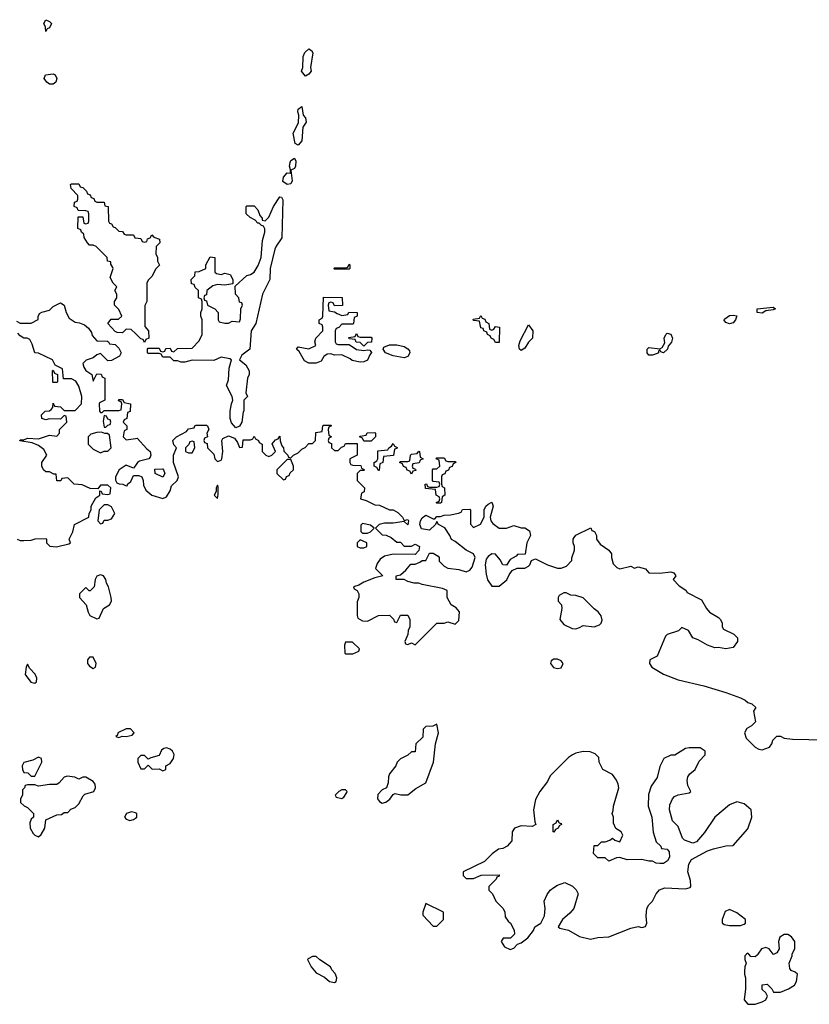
# Model space of a CAD drawing. Header units: inches. Extents: x 1980008 to 2252673, y 74414 to 260562.
# Tile 199 of 228: x 2199367 to 2203687, y 209726 to 215111. Entities that reach past the tile are written whole.
import ezdxf

# ---------------------------------------------------------------- set-up
doc = ezdxf.new("R2010")
doc.units = ezdxf.units.IN
doc.header["$MEASUREMENT"] = 0
for name, color, linetype in [('C1291', 7, 'Continuous'), ('C2200', 7, 'Continuous'), ('C2201', 7, 'Continuous')]:
    doc.layers.add(name, color=color, linetype=linetype)

msp = doc.modelspace()

# ---------------------------------------------------------------- linework, layer by layer
at = {"layer": 'C1291', "color": 5, "elevation": 60}
for points in [[(2199510, 215046), (2199508.7, 215070), (2199499, 215090), (2199510, 215111.3), (2199530, 215102), (2199542, 215090), (2199530, 215066), (2199518, 215062)], [(2199530, 214759), (2199515.3, 214770), (2199502, 214790), (2199508, 214810), (2199550, 214814.8), (2199562, 214810), (2199570.9, 214789.1), (2199564.7, 214770), (2199550, 214759)], [(2199550, 213126), (2199548.8, 213128.9), (2199546, 213190), (2199550, 213194), (2199558, 213178), (2199574, 213170), (2199574, 213130), (2199570, 213126)], [(2199830, 212946), (2199824, 212916), (2199830, 212882), (2199838, 212882), (2199850, 212894), (2199862, 212898), (2199866, 212910), (2199862, 212922), (2199850, 212926), (2199842, 212942)], [(2199814.6, 212854.6), (2199790, 212853.2), (2199756, 212844), (2199742, 212830), (2199742, 212790), (2199770, 212762), (2199810, 212742), (2199828.8, 212751.1), (2199850, 212752), (2199868, 212770), (2199858, 212838), (2199847.3, 212847.3), (2199832.7, 212847.3)], [(2199850, 212458), (2199830, 212458), (2199802, 212430), (2199794, 212370), (2199810, 212354), (2199822, 212358), (2199830, 212374), (2199850, 212374), (2199870, 212382), (2199888, 212410), (2199870, 212446)], [(2199810, 212075.3), (2199790, 212068), (2199781, 212050), (2199774, 212010), (2199752.7, 211987.3), (2199747.3, 211987.3), (2199730, 212006), (2199694, 211970), (2199694, 211950), (2199731.6, 211911.6), (2199742, 211870), (2199751.6, 211851.6), (2199790, 211834), (2199802, 211838), (2199826, 211890), (2199858, 211910), (2199868.7, 211930), (2199868.4, 211951.6), (2199854, 212010), (2199842, 212030), (2199838, 212050), (2199826, 212070)], [(2199770, 211624), (2199750, 211624), (2199738.8, 211610), (2199738.8, 211590), (2199750, 211576), (2199770, 211562.8), (2199782, 211570), (2199786, 211590)], [(2199410, 211586), (2199402, 211570), (2199398, 211530), (2199428, 211488), (2199450, 211482.8), (2199459, 211490), (2199461.2, 211510), (2199451.7, 211531.7), (2199422, 211562)], [(2199950, 211233.2), (2199904.7, 211210), (2199902, 211198), (2199894, 211190), (2199910, 211184.7), (2199928.4, 211191.6), (2199950, 211191), (2199982, 211198), (2199994, 211210), (2199972.9, 211232.9)], [(2199470, 211078), (2199439.6, 211060.4), (2199390, 211048), (2199381, 211030), (2199382, 211010), (2199390, 210994), (2199411.6, 210991.6), (2199430, 210974), (2199450, 210974), (2199488, 211050), (2199486, 211070)], [(2199626.8, 210973.2), (2199610, 210968), (2199583.6, 210936.4), (2199570, 210928), (2199530, 210928.7), (2199470, 210918), (2199450, 210926), (2199410, 210926), (2199398, 210922), (2199394, 210910), (2199382, 210898), (2199382, 210870), (2199372, 210850), (2199372, 210830), (2199391.2, 210811.1), (2199410, 210802), (2199442, 210770), (2199442, 210750), (2199430, 210738), (2199422.5, 210717.5), (2199425.5, 210690), (2199440.4, 210660.4), (2199450, 210650.8), (2199470, 210642), (2199485.6, 210654.4), (2199504, 210690), (2199510, 210734), (2199570, 210762), (2199596.4, 210763.6), (2199610, 210774), (2199630, 210774), (2199647.3, 210792.7), (2199670, 210802), (2199690, 210822), (2199714, 210866), (2199724, 210876), (2199773.2, 210890), (2199782.7, 210910), (2199780.9, 210930), (2199770, 210945.2), (2199730, 210968.7), (2199712, 210968), (2199690, 210958), (2199668.4, 210968.4)]]:
    msp.add_lwpolyline(points, close=True, dxfattribs=at)
for points in [[(2200000, 213394.2), (2199976.4, 213416.4), (2199950, 213418), (2199930, 213398), (2199900.4, 213400.4), (2199890, 213406), (2199849, 213449), (2199867.3, 213472.7), (2199907.3, 213472.7), (2199926, 213490), (2199910, 213526), (2199886, 213550), (2199886, 213570), (2199898, 213590), (2199898, 213610), (2199888, 213630), (2199898, 213650), (2199878, 213670), (2199862, 213702), (2199878, 213750), (2199876.4, 213756.4), (2199866, 213774), (2199866, 213786), (2199848, 213790), (2199846, 213810), (2199786, 213870), (2199770, 213878), (2199750, 213878), (2199738, 213890), (2199720.4, 213920.4), (2199718, 213938), (2199706, 213950), (2199702, 213962), (2199686, 213970), (2199687.3, 214032.7), (2199712.7, 214032.7), (2199718, 213998), (2199730, 213994), (2199742, 213998), (2199746, 214010), (2199746, 214050), (2199742, 214062), (2199730, 214066), (2199687.3, 214067.3), (2199682, 214082), (2199666, 214090), (2199667.3, 214112.7), (2199682, 214118), (2199686, 214130), (2199686, 214150), (2199648.4, 214188.4), (2199646, 214210), (2199650, 214214), (2199690, 214214), (2199698, 214198), (2199712.7, 214192.7), (2199732.7, 214172.7), (2199738, 214158), (2199752.7, 214152.7), (2199758, 214138), (2199772.7, 214132.7), (2199778, 214118), (2199790, 214114), (2199830, 214114), (2199834, 214094), (2199852, 214090), (2199854, 214010), (2199858, 213998), (2199870, 213994), (2199878, 213978), (2199890, 213974), (2199910, 213954), (2199930, 213952), (2199938, 213938), (2199950, 213934), (2199990, 213934), (2199998, 213918), (2200000, 213917.7)], [(2199350, 213462), (2199370, 213451.3), (2199430, 213452), (2199468, 213472), (2199468, 213488), (2199476.4, 213503.6), (2199488.8, 213511.1), (2199530, 213522), (2199550, 213542), (2199590, 213562), (2199611.3, 213550), (2199622, 213510), (2199638, 213478), (2199670, 213456), (2199694, 213454), (2199722, 213442), (2199743.6, 213423.6), (2199759.6, 213399.6), (2199763.6, 213383.6), (2199790, 213354), (2199847.3, 213352.7), (2199854, 213350), (2199858, 213338), (2199890, 213334), (2199910, 213314), (2199922, 213290), (2199914, 213270), (2199870, 213248), (2199850, 213246), (2199810, 213286), (2199790, 213278), (2199770, 213262), (2199731.2, 213248.9), (2199712, 213230), (2199718, 213210), (2199730, 213192), (2199762, 213170), (2199770, 213134), (2199790, 213174), (2199812.7, 213172.7), (2199818, 213158), (2199834, 213150), (2199834, 213030), (2199804.7, 213015.3), (2199802, 213010), (2199804.7, 212970), (2199810, 212962), (2199818, 212962), (2199830, 212974), (2199910, 212974), (2199922, 212978), (2199926, 213010), (2199922, 213022), (2199907.3, 213027.3), (2199910, 213034), (2199930, 213034), (2199938, 213018), (2199974, 213010), (2199971.6, 212968.4), (2199958, 212962), (2199954, 212930), (2199938, 212922), (2199934, 212910), (2199954, 212890), (2199954, 212870), (2199938, 212862), (2199934, 212830), (2199950, 212814), (2200000, 212820.7)], [(2199354, 212270), (2199370, 212262), (2199390, 212262), (2199430, 212264.7), (2199451.3, 212271.3), (2199510, 212274), (2199514, 212270), (2199514, 212250), (2199532, 212232), (2199568, 212228), (2199636.4, 212243.6), (2199646, 212250), (2199638, 212270), (2199658, 212310), (2199668, 212350), (2199746, 212390), (2199748, 212410), (2199758, 212430), (2199758, 212450), (2199783.1, 212496.9), (2199806, 212510), (2199806, 212534), (2199812.7, 212532.7), (2199818, 212518), (2199850, 212514), (2199862, 212518), (2199866, 212550), (2199850, 212566), (2199810, 212566), (2199794, 212546), (2199752.7, 212547.3), (2199710, 212568), (2199666, 212570), (2199630, 212606), (2199598, 212602), (2199591.6, 212588.4), (2199570, 212588.7), (2199566, 212626), (2199554, 212626), (2199530, 212638), (2199510, 212638), (2199498, 212650), (2199488, 212670), (2199488.7, 212690), (2199515.3, 212730), (2199500.2, 212760.2), (2199470, 212782), (2199436.4, 212796.4), (2199367.3, 212807.3), (2199370, 212814), (2199390, 212814), (2199410, 212822), (2199470, 212818), (2199530, 212838), (2199570, 212834), (2199586, 212850), (2199586, 212870), (2199626, 212910), (2199622, 212942), (2199610, 212946), (2199590, 212926), (2199530, 212928), (2199510, 212922), (2199488, 212930), (2199486, 212950), (2199506, 212970), (2199530, 212972), (2199540.4, 212979.6), (2199548, 212990), (2199550, 213014), (2199558, 212998), (2199590, 212994), (2199610, 212974), (2199670, 212974), (2199706, 213010), (2199708, 213050), (2199690, 213106), (2199674.6, 213134.6), (2199650, 213146), (2199607.3, 213147.3), (2199602, 213202), (2199562, 213222), (2199546, 213250), (2199470, 213288), (2199450, 213288.7), (2199436, 213336), (2199422, 213362), (2199409, 213369), (2199389.3, 213369.3), (2199370, 213382), (2199357.2, 213397.2)], [(2200000, 212672.1), (2199990, 212658), (2199950, 212675.3), (2199911.3, 212650), (2199891.3, 212610), (2199892, 212592), (2199898, 212578), (2199912, 212572), (2199931.2, 212571.1), (2199950, 212562), (2199956.4, 212563.6), (2199958, 212570), (2199975.1, 212584.9), (2199990, 212618), (2200000, 212618.2)], [(2200000, 210772.6), (2199979.3, 210779.3), (2199951.3, 210770), (2199941, 210750), (2199950, 210738), (2199970, 210730.8), (2199990, 210736), (2200000, 210743.5)]]:
    msp.add_lwpolyline(points, dxfattribs=at)
at = {"layer": 'C2200', "color": 5, "elevation": 60}
msp.add_lwpolyline([(2200990, 209988), (2200970, 209988), (2200945.4, 209974.6), (2200942, 209970), (2200962, 209930), (2200990, 209898), (2201034.8, 209874.8), (2201062, 209850), (2201090, 209844.7), (2201098, 209850), (2201102, 209870), (2201093.6, 209893.6), (2201074.6, 209914.6), (2201068, 209930), (2201008.7, 209968.7)], close=True, dxfattribs=at)
for points in [[(2203344, 210000), (2203334, 209990), (2203334, 209970), (2203342, 209950), (2203334, 209930), (2203332.7, 209907.3), (2203332, 209890), (2203338, 209870), (2203338, 209810), (2203331.3, 209750), (2203350, 209727.3), (2203390, 209725.7), (2203430, 209738.8), (2203448.7, 209750), (2203458, 209770), (2203448.4, 209788.4), (2203430, 209806), (2203430, 209832), (2203456, 209836), (2203482, 209810), (2203492, 209792), (2203530, 209791.3), (2203573.2, 209810), (2203605.2, 209830), (2203617.2, 209850), (2203622, 209890), (2203610, 209902), (2203588, 209910), (2203581.2, 209921.2), (2203577.2, 209950), (2203593.2, 209990), (2203594.1, 210000)], [(2203405.9, 210000), (2203403.6, 209996.4), (2203390, 209986), (2203367.3, 209987.3), (2203355.6, 210000)], [(2203494, 210000), (2203490, 209998), (2203488.6, 210000)]]:
    msp.add_lwpolyline(points, dxfattribs=at)
at = {"layer": 'C2201', "color": 5, "elevation": 60}
for points in [[(2200930, 214802), (2200909.4, 214830), (2200917.2, 214850), (2200918, 214910), (2200927.3, 214932.7), (2200950, 214951.3), (2200962.8, 214942.8), (2200970.7, 214930), (2200958.8, 214850), (2200962, 214830), (2200950, 214813.2)], [(2200890, 214425.2), (2200873.6, 214433.6), (2200864.2, 214490), (2200893.2, 214546.8), (2200895.3, 214590), (2200888.2, 214608.2), (2200890, 214622), (2200910, 214636), (2200917.3, 214590), (2200930, 214574.8), (2200934, 214550), (2200916.3, 214523.7), (2200911.7, 214448.3)], [(2200830, 214209.5), (2200807, 214227), (2200809.7, 214250), (2200830, 214273.4), (2200848.4, 214271.6), (2200849.3, 214290), (2200842.9, 214310), (2200846.3, 214330), (2200850, 214341), (2200870, 214354), (2200878, 214338), (2200876.4, 214310), (2200870, 214297.2), (2200851.2, 214288.9), (2200858.7, 214230), (2200850, 214212.7)], [(2200550, 212878), (2200526.8, 212906.8), (2200518, 212930), (2200519.5, 212970), (2200526, 213010), (2200534, 213030), (2200529.4, 213050), (2200499, 213110), (2200510, 213142), (2200514, 213206), (2200526, 213250), (2200516.4, 213256.4), (2200470, 213266), (2200430, 213248), (2200311.6, 213248.4), (2200270, 213238), (2200250, 213238), (2200230, 213246), (2200210, 213246), (2200190, 213266), (2200150, 213266), (2200142, 213282), (2200130, 213286), (2200070, 213286), (2200066, 213290), (2200066, 213310), (2200070, 213314), (2200130, 213314), (2200138, 213298), (2200150, 213294), (2200162, 213298), (2200167.3, 213312.7), (2200190, 213314), (2200198, 213298), (2200210, 213294), (2200230, 213312), (2200310, 213314), (2200350, 213354), (2200366, 213390), (2200366, 213470), (2200358, 213490), (2200358, 213510), (2200366, 213530), (2200366, 213570), (2200362, 213582), (2200346, 213590), (2200346, 213630), (2200327.3, 213647.3), (2200322, 213662), (2200307.3, 213667.3), (2200306, 213690), (2200326, 213710), (2200327.3, 213732.7), (2200350, 213734), (2200386, 213750), (2200386, 213770), (2200410, 213814), (2200434, 213810), (2200434, 213730), (2200443.6, 213723.6), (2200470, 213718), (2200490, 213724.7), (2200518, 213718), (2200534, 213690), (2200534, 213666), (2200490, 213659), (2200450, 213662), (2200423.6, 213656.4), (2200392, 213630), (2200390, 213606), (2200378, 213602), (2200374, 213590), (2200378, 213578), (2200390, 213574), (2200394, 213550), (2200434, 213530), (2200454, 213510), (2200454, 213470), (2200458, 213458), (2200490, 213452), (2200510, 213452), (2200530, 213462), (2200570, 213458), (2200576, 213476), (2200578, 213530), (2200586, 213550), (2200582, 213562), (2200570, 213566), (2200566, 213590), (2200548, 213610), (2200546, 213654), (2200610, 213712), (2200630, 213718), (2200650, 213731), (2200672.6, 213767.4), (2200687.8, 213810), (2200695.6, 213904.4), (2200708.7, 213948.7), (2200708, 213968), (2200702, 213982), (2200690, 213986), (2200678, 213998), (2200670, 213998), (2200655.3, 214015.3), (2200628, 214030), (2200606, 214050), (2200606, 214090), (2200610, 214094), (2200650, 214094), (2200670.7, 214070.7), (2200681, 214041), (2200694, 214026), (2200694, 214014), (2200710, 214012), (2200730, 214031.3), (2200755.1, 214090), (2200790, 214142.8), (2200799.8, 214139.8), (2200806.4, 214126.4), (2200802, 213918), (2200770, 213872.3), (2200763.7, 213856.3), (2200737.6, 213750), (2200735.8, 213690), (2200695.9, 213610), (2200658.6, 213450), (2200632.9, 213410), (2200626.5, 213310), (2200582.9, 213277.1), (2200570.5, 213250), (2200604.1, 213224.1), (2200622, 213190), (2200622, 213170), (2200614, 213150), (2200604.7, 213070), (2200614, 213050), (2200594, 213030), (2200594, 212970), (2200590, 212966), (2200582.8, 212910), (2200570, 212888)], [(2201090, 213746), (2201086, 213750), (2201090, 213754), (2201150, 213754), (2201162, 213758), (2201170, 213774), (2201174, 213770), (2201174, 213750), (2201170, 213746)], [(2201090, 213546), (2201082, 213562), (2201070, 213566), (2201058, 213562), (2201054, 213550), (2201058, 213518), (2201090, 213514), (2201103.6, 213503.6), (2201130, 213494), (2201162, 213498), (2201168, 213512), (2201214, 213510), (2201214, 213490), (2201198, 213482), (2201194, 213450), (2201190, 213446), (2201130, 213446), (2201112.7, 213427.3), (2201098, 213422), (2201094, 213410), (2201094, 213350), (2201098, 213338), (2201110, 213334), (2201170, 213334), (2201210, 213306.8), (2201250, 213302), (2201270, 213306), (2201283.6, 213303.6), (2201294, 213290), (2201290.9, 213289.1), (2201282, 213278), (2201270, 213249), (2201250, 213239), (2201230, 213237.2), (2201186.3, 213246.3), (2201176, 213256), (2201130, 213279), (2201090, 213277.2), (2201070, 213284), (2201050, 213282), (2201030.9, 213269.1), (2201016.7, 213243.3), (2200990, 213232.3), (2200950, 213232.7), (2200925.2, 213245.2), (2200896.5, 213296.5), (2200882, 213310), (2200890, 213322), (2200950, 213311), (2200988, 213330), (2200982, 213350), (2200988, 213370), (2201026, 213410), (2201026, 213430), (2201022, 213442), (2201006, 213450), (2201006, 213470), (2201022, 213478), (2201026, 213490), (2201030, 213594), (2201131.6, 213591.6), (2201132.7, 213547.3)], [(2201950, 213414), (2201962, 213418), (2201970, 213434), (2201992, 213430), (2201990, 213346), (2201970, 213346), (2201962, 213362), (2201946, 213370), (2201942, 213382), (2201926, 213390), (2201922, 213402), (2201906, 213410), (2201902, 213422), (2201890, 213426), (2201882, 213462), (2201850, 213466), (2201847.3, 213472.7), (2201882, 213478), (2201890, 213494), (2201898, 213478), (2201912.7, 213472.7), (2201918, 213458), (2201934, 213450), (2201938, 213418)], [(2203250, 213447), (2203230, 213455.3), (2203219, 213470), (2203224.1, 213475.9), (2203250, 213493), (2203270, 213495.5), (2203290.7, 213490.7), (2203284, 213470), (2203270, 213453.2)], [(2203430, 213506.6), (2203402, 213510), (2203402, 213530), (2203490, 213538), (2203502, 213530), (2203490, 213524), (2203450, 213518)], [(2202110, 213302), (2202102, 213310), (2202098, 213330), (2202105.6, 213354.4), (2202150, 213442), (2202174, 213410), (2202172, 213370), (2202150, 213348), (2202130, 213315.3)], [(2201230, 213374), (2201290, 213374), (2201294, 213370), (2201292.7, 213347.3), (2201270, 213346), (2201250, 213326), (2201230, 213346), (2201207.3, 213347.3), (2201202, 213362), (2201170, 213366), (2201167.3, 213372.7), (2201202, 213378), (2201210, 213394), (2201218, 213378)], [(2202890, 213289.2), (2202875.3, 213295.3), (2202870, 213306), (2202862, 213298), (2202862, 213290), (2202854.4, 213285.6), (2202830, 213277.2), (2202810, 213277.2), (2202799.3, 213290), (2202799.3, 213310), (2202810, 213318), (2202870, 213310.7), (2202881.5, 213318.5), (2202896.5, 213343.5), (2202892.7, 213370), (2202901.2, 213390), (2202910, 213396.3), (2202930, 213390.6), (2202938, 213370), (2202932.3, 213347.7), (2202914.8, 213325.2), (2202910.5, 213309.5)], [(2201470, 213262.4), (2201410, 213272.7), (2201368.7, 213290), (2201355.3, 213310), (2201360.2, 213319.8), (2201390, 213332), (2201430, 213332), (2201470, 213324), (2201490, 213311), (2201499.2, 213299.2), (2201502.4, 213290), (2201490, 213269.6)], [(2201250, 212806), (2201242, 212822), (2201226, 212830), (2201230, 212834), (2201262, 212838), (2201268.4, 212851.6), (2201310, 212854), (2201314, 212850), (2201314, 212830), (2201290, 212806)], [(2200310, 212806), (2200298, 212802), (2200292.7, 212787.3), (2200274, 212770), (2200274, 212750), (2200290, 212742), (2200310, 212742), (2200326, 212770), (2200322, 212802)], [(2201330, 212646), (2201322, 212662), (2201306, 212670), (2201306, 212690), (2201322, 212698), (2201326, 212710), (2201327.3, 212752.7), (2201382, 212758), (2201386, 212770), (2201402, 212778), (2201410, 212794), (2201418, 212778), (2201432, 212772), (2201430, 212766), (2201418, 212762), (2201412.7, 212727.3), (2201358, 212722), (2201354, 212690), (2201338, 212682), (2201334, 212646)], [(2201510, 212626), (2201502, 212642), (2201487.3, 212647.3), (2201482, 212662), (2201467.3, 212667.3), (2201462, 212682), (2201446, 212690), (2201450, 212694), (2201490, 212694), (2201502, 212698), (2201506, 212730), (2201510, 212734), (2201542, 212738), (2201550, 212752), (2201554, 212750), (2201558, 212718), (2201574, 212710), (2201558, 212702), (2201552.7, 212687.3), (2201518, 212682), (2201514, 212670), (2201518, 212658), (2201532.7, 212652.7), (2201534, 212646), (2201518, 212642)], [(2200850, 212706), (2200830, 212706), (2200774, 212650), (2200774, 212630), (2200810, 212594), (2200822, 212598), (2200827.3, 212612.7), (2200842, 212618), (2200847.3, 212632.7), (2200866, 212650), (2200866, 212670)], [(2201710, 212694), (2201750, 212694), (2201754, 212690), (2201738, 212682), (2201732.7, 212667.3), (2201718, 212662), (2201712.7, 212647.3), (2201698, 212642), (2201692.7, 212627.3), (2201678, 212622), (2201674, 212610), (2201674, 212570), (2201678, 212558), (2201691.6, 212551.6), (2201694, 212510), (2201678, 212502), (2201674, 212470), (2201670, 212466), (2201650, 212466), (2201646, 212470), (2201662, 212478), (2201666, 212490), (2201662, 212502), (2201646, 212510), (2201642, 212542), (2201587.3, 212547.3), (2201586, 212570), (2201592.7, 212572.7), (2201598, 212558), (2201610, 212554), (2201650, 212554), (2201662, 212558), (2201666, 212570), (2201662, 212582), (2201630, 212586), (2201626, 212590), (2201626, 212650), (2201630, 212654), (2201650, 212654), (2201666, 212670), (2201662, 212702), (2201646, 212710), (2201650, 212714), (2201690, 212714), (2201698, 212698)], [(2200150, 212608.7), (2200108, 212630), (2200107.3, 212652.7), (2200150, 212654), (2200154, 212650), (2200162, 212630)], [(2200450, 212566), (2200442, 212550), (2200442, 212530), (2200432, 212510), (2200450, 212492), (2200454, 212514), (2200454, 212554)], [(2201243.6, 212356.4), (2201232.7, 212347.3), (2201232.7, 212312.7), (2201243.6, 212303.6), (2201270, 212302), (2201286, 212310), (2201306, 212330), (2201287.3, 212347.3)], [(2201230, 212266), (2201214, 212250), (2201214, 212230), (2201230, 212222), (2201250, 212222), (2201266, 212230), (2201266, 212250)], [(2202356.4, 211976.4), (2202343.6, 211976.4), (2202318, 211962), (2202314, 211950), (2202314, 211930), (2202331.6, 211911.6), (2202334, 211890), (2202322, 211830), (2202343.8, 211803.8), (2202390, 211780.7), (2202410, 211778.8), (2202430, 211786), (2202450, 211798), (2202510, 211791.3), (2202539.3, 211800.7), (2202548.7, 211810), (2202553.6, 211826.4), (2202548.7, 211850), (2202532.7, 211872.7), (2202509.3, 211889.3), (2202450, 211948.7), (2202410, 211962), (2202383.1, 211963.1)], [(2201187.3, 211707.3), (2201150, 211706), (2201144.7, 211690), (2201146, 211646), (2201150, 211642), (2201190, 211642), (2201222, 211658), (2201226, 211670)], [(2202310, 211612.7), (2202290, 211612.7), (2202275.3, 211604.7), (2202270.8, 211590), (2202288.3, 211568.3), (2202310, 211562.8), (2202330, 211566), (2202341.2, 211590), (2202330, 211604)], [(2201650, 211258), (2201627.3, 211247.3), (2201590, 211246), (2201574, 211230), (2201572.7, 211187.3), (2201534, 211150), (2201530, 211106), (2201510, 211106), (2201491.6, 211088.4), (2201450, 211068), (2201432, 211050), (2201424.7, 211030), (2201390, 210986), (2201384.7, 210970), (2201383.6, 210936.4), (2201374, 210910), (2201350, 210898), (2201326, 210874), (2201324.7, 210850), (2201335.3, 210835.3), (2201350, 210826.8), (2201370, 210831), (2201392.1, 210847.9), (2201410, 210874), (2201422, 210878), (2201451.6, 210871.6), (2201490, 210872), (2201534.6, 210905.4), (2201590, 210938), (2201631.6, 211050), (2201641.2, 211150), (2201658, 211210)], [(2200170, 211129), (2200155.3, 211124.7), (2200144, 211116), (2200130, 211086), (2200085.4, 211074.6), (2200070, 211066), (2200050, 211086), (2200030, 211086), (2200014, 211070), (2200014, 211050), (2200030, 211014), (2200050, 211014), (2200070, 211034), (2200092.7, 211012.7), (2200130, 211014), (2200150, 211002), (2200166, 211010), (2200166, 211030), (2200190, 211042), (2200209.2, 211070), (2200211.7, 211091.7), (2200202.7, 211110), (2200190, 211120.9)], [(2203030, 211129), (2203010, 211124), (2202950.8, 211089.2), (2202930, 211088.7), (2202892, 211070), (2202870, 211026), (2202854.4, 210965.6), (2202822, 210918), (2202807.1, 210872.9), (2202806, 210810), (2202824.7, 210750), (2202832.7, 210667.3), (2202850, 210614), (2202874, 210590), (2202878, 210578), (2202910, 210574), (2202919.6, 210559.6), (2202922, 210530), (2202912, 210510), (2202890, 210495.3), (2202870, 210495.3), (2202850, 210498), (2202830, 210508), (2202810, 210508), (2202770, 210518), (2202690, 210515.3), (2202650, 210528), (2202632.7, 210527.3), (2202590, 210508), (2202570, 210526), (2202530, 210526), (2202506, 210550), (2202510, 210594), (2202530, 210594), (2202550, 210614), (2202570, 210614), (2202596.4, 210623.6), (2202610, 210634), (2202623.6, 210623.6), (2202650, 210614), (2202666, 210650), (2202658, 210670), (2202628, 210688), (2202616.4, 210716.4), (2202615.3, 210750), (2202608, 210770), (2202614.6, 210785.4), (2202615.3, 210810), (2202645.2, 210910), (2202641.2, 210930), (2202632.1, 210952.1), (2202610, 210982), (2202558, 211010), (2202538, 211050), (2202536.4, 211076.4), (2202516.4, 211096.4), (2202487.3, 211107.3), (2202450, 211108.7), (2202410, 211099), (2202392, 211090), (2202370, 211075.3), (2202270, 210975.3), (2202255.3, 210944.7), (2202212, 210890), (2202190, 210846), (2202178, 210790), (2202184.7, 210724.7), (2202191.2, 210708.9), (2202170, 210698), (2202110, 210702), (2202074, 210690), (2202062, 210670), (2202059.6, 210620.4), (2202034, 210590), (2202010, 210578), (2201986.4, 210573.6), (2201951.6, 210548.4), (2201910, 210506), (2201794, 210450), (2201794, 210430), (2201810, 210414), (2201850, 210414), (2201892.7, 210432.7), (2201990, 210434), (2201990, 210426), (2201978, 210422), (2201974, 210410), (2201934, 210370), (2201934, 210350), (2201954, 210330), (2201972, 210290), (2202012, 210250), (2202022, 210230), (2202023.6, 210203.6), (2202039.6, 210179.6), (2202052, 210170), (2202071.6, 210131.6), (2202074, 210110), (2202052, 210088), (2202012.7, 210087.3), (2202002, 210070), (2202019.6, 210039.6), (2202050, 210024.7), (2202070, 210032), (2202090, 210054), (2202110, 210062), (2202148, 210090), (2202178, 210130), (2202186, 210150), (2202218, 210170), (2202239, 210210), (2202241.2, 210250), (2202237.2, 210290), (2202252.9, 210327.1), (2202269.5, 210350.5), (2202290, 210364.7), (2202310, 210378), (2202350, 210392), (2202391.2, 210371.1), (2202411.2, 210351.1), (2202422, 210330), (2202398.8, 210250), (2202376.4, 210223.6), (2202336, 210190), (2202314, 210150), (2202322, 210142), (2202370, 210131), (2202430, 210096), (2202490, 210082.8), (2202530, 210091), (2202590, 210094.8), (2202710, 210142.8), (2202750, 210151), (2202770, 210146), (2202790, 210152), (2202799, 210170), (2202794.5, 210210), (2202798, 210250), (2202809.6, 210270.4), (2202829.2, 210290), (2202849.6, 210330.4), (2202867.3, 210352.7), (2202896.5, 210363.5), (2203010, 210358), (2203034.6, 210365.4), (2203038, 210370), (2203036.4, 210403.6), (2203022, 210450), (2203028.4, 210491.6), (2203043.1, 210516.9), (2203130, 210564.7), (2203163.1, 210576.9), (2203230, 210592), (2203270, 210594), (2203350, 210684.7), (2203372.7, 210750), (2203368.7, 210790), (2203330, 210822), (2203306, 210830), (2203290, 210833.2), (2203250, 210817.2), (2203170, 210748.7), (2203113.7, 210666.3), (2203070, 210615.3), (2203050, 210608), (2203004, 210624), (2202994, 210634), (2202970, 210698), (2202938, 210730), (2202922, 210790), (2202923.1, 210816.9), (2202938, 210850), (2202950, 210862), (2202968.8, 210871.1), (2203030, 210882), (2203038, 210890), (2203023.1, 210923.1), (2203019, 210950), (2203022, 210970), (2203033.6, 210986.4), (2203062, 211010), (2203084.7, 211055.3), (2203118, 211090), (2203118, 211110), (2203090, 211128)], [(2201150, 210898), (2201130, 210898), (2201114, 210890), (2201094, 210870), (2201098, 210858), (2201130, 210852), (2201140.4, 210859.6), (2201156.4, 210883.6), (2201158, 210890)], [(2202290, 210668), (2202286, 210670), (2202286, 210710), (2202302, 210718), (2202310, 210734), (2202318, 210718), (2202330, 210714), (2202331.6, 210708.4), (2202318, 210702), (2202314, 210690), (2202298, 210682)], [(2201590, 210278), (2201572, 210230), (2201572.7, 210212.7), (2201630, 210154), (2201650, 210154), (2201686, 210190), (2201686, 210230)], [(2203250, 210243.7), (2203226.7, 210233.3), (2203210.7, 210190), (2203210.9, 210170.9), (2203222, 210162), (2203250, 210157.3), (2203310, 210157.3), (2203330, 210164), (2203337.2, 210170), (2203337.2, 210190), (2203290, 210226)]]:
    msp.add_lwpolyline(points, close=True, dxfattribs=at)
for points in [[(2200000, 213917.7), (2200030, 213914), (2200038, 213898), (2200050, 213894), (2200062, 213898), (2200067.3, 213912.7), (2200082, 213918), (2200090, 213934), (2200102, 213922), (2200132, 213910), (2200134, 213890), (2200114, 213870), (2200112, 213830), (2200122, 213810), (2200122, 213790), (2200131.6, 213768.4), (2200110, 213746), (2200091.6, 213708.4), (2200070, 213686), (2200062, 213670), (2200062, 213570), (2200052.7, 213547.3), (2200052, 213530), (2200052.7, 213432.7), (2200072, 213410), (2200074, 213370), (2200058, 213362), (2200050, 213346), (2200042, 213362), (2200030, 213366), (2200000, 213394.2)], [(2200000, 212618.2), (2200018.5, 212618.5), (2200034.8, 212610), (2200042.8, 212590), (2200044.7, 212564.7), (2200058, 212538), (2200090, 212511.3), (2200150, 212492), (2200170, 212502), (2200190, 212534), (2200198, 212562), (2200228, 212590), (2200235.3, 212610), (2200208, 212690), (2200208.7, 212730), (2200226, 212770), (2200210, 212786), (2200206, 212810), (2200226, 212830), (2200280.4, 212859.6), (2200290, 212874), (2200322, 212878), (2200326, 212890), (2200332.7, 212892.7), (2200390, 212894), (2200394, 212890), (2200402, 212870), (2200392, 212850), (2200394, 212830), (2200378, 212822), (2200374, 212810), (2200378, 212798), (2200392.7, 212792.7), (2200394, 212770), (2200430, 212734), (2200434, 212710), (2200450, 212694), (2200470, 212702), (2200472.7, 212710), (2200478, 212750), (2200473.2, 212810), (2200479, 212821), (2200510, 212836), (2200542, 212822), (2200559.1, 212799.1), (2200570, 212772), (2200586, 212774), (2200590, 212814), (2200630, 212814), (2200642, 212818), (2200650, 212834), (2200658, 212818), (2200674, 212810), (2200678, 212798), (2200694, 212790), (2200694, 212750), (2200714, 212730), (2200730, 212722), (2200746, 212730), (2200766, 212750), (2200748.4, 212791.6), (2200767.3, 212812.7), (2200782, 212818), (2200790, 212834), (2200792.7, 212807.3), (2200801, 212781), (2200811.3, 212770), (2200812, 212752), (2200834, 212730), (2200838, 212718), (2200850, 212714), (2200866, 212730), (2200890, 212742), (2200910, 212762), (2200928.4, 212771.6), (2200950, 212794), (2200970, 212794), (2200978, 212802), (2200986, 212810), (2200987.3, 212852.7), (2201022, 212858), (2201026, 212890), (2201030, 212894), (2201070, 212894), (2201074, 212890), (2201058, 212882), (2201054, 212870), (2201058, 212838), (2201074, 212830), (2201058, 212822), (2201054, 212810), (2201058, 212798), (2201072.7, 212792.7), (2201074, 212770), (2201090, 212754), (2201110, 212754), (2201127.3, 212772.7), (2201142, 212778), (2201150, 212794), (2201212.7, 212792.7), (2201214, 212730), (2201174, 212710), (2201174, 212690), (2201178, 212678), (2201190, 212674), (2201232.7, 212672.7), (2201238, 212658), (2201254, 212650), (2201250, 212646), (2201230, 212646), (2201214, 212630), (2201214, 212590), (2201254, 212550), (2201251.6, 212528.4), (2201238, 212522), (2201232, 212490), (2201262, 212482), (2201310, 212458), (2201336, 212456), (2201390, 212430.8), (2201410.5, 212430.5), (2201435.6, 212415.6), (2201461, 212390), (2201470, 212372), (2201490, 212378), (2201494, 212370), (2201490, 212349), (2201470, 212366), (2201410, 212357), (2201362.8, 212357.2), (2201334, 212350), (2201314, 212330), (2201350, 212294), (2201371.6, 212291.6), (2201399.6, 212279.6), (2201430, 212254), (2201450, 212254), (2201470, 212232), (2201510, 212232), (2201530, 212242), (2201554, 212230), (2201551.6, 212208.4), (2201530, 212186), (2201410, 212188), (2201363.6, 212176.4), (2201339.6, 212160.4), (2201323.6, 212136.4), (2201314, 212110), (2201354, 212070), (2201310, 212058), (2201250, 212034), (2201222.5, 212017.5), (2201194, 212010), (2201198, 211998), (2201214, 211990), (2201222, 211970), (2201222, 211950), (2201212.7, 211927.3), (2201212.7, 211852.7), (2201218, 211838), (2201243.6, 211823.6), (2201270, 211822), (2201330, 211852), (2201390, 211854), (2201412.7, 211832.7), (2201418, 211818), (2201430, 211814), (2201450, 211854), (2201490, 211854), (2201502, 211830), (2201502, 211790), (2201492, 211770), (2201491.2, 211748.9), (2201474, 211710), (2201478, 211698), (2201490, 211694), (2201510, 211702), (2201530, 211692), (2201649.1, 211810.9), (2201690, 211811.3), (2201710, 211818), (2201750, 211804.7), (2201770, 211824.7), (2201772.5, 211872.5), (2201754.6, 211894.6), (2201728, 211910), (2201706, 211950), (2201706, 211990), (2201680.4, 212000.4), (2201570, 212021.2), (2201550, 212029), (2201526, 212030), (2201490, 212039), (2201470, 212049), (2201426, 212050), (2201426, 212070), (2201450, 212074), (2201480.4, 212099.6), (2201507.3, 212132.7), (2201530, 212134), (2201556.4, 212143.6), (2201570, 212154), (2201590, 212154), (2201610, 212194), (2201630, 212194), (2201656.9, 212176.9), (2201662, 212170), (2201662, 212150), (2201690, 212122), (2201710, 212112), (2201770, 212104.7), (2201810, 212091), (2201830, 212101), (2201842.7, 212117.3), (2201859, 212170), (2201849.3, 212189.3), (2201809.1, 212209.1), (2201750, 212258), (2201730, 212268), (2201721.2, 212290), (2201692.3, 212332.3), (2201658, 212350), (2201650, 212366), (2201642, 212350), (2201610, 212319), (2201565.6, 212325.6), (2201557.2, 212350), (2201560.9, 212370), (2201570, 212386), (2201590, 212402), (2201630, 212382), (2201638, 212382), (2201650, 212394), (2201670, 212394), (2201690, 212402), (2201723.6, 212403.6), (2201767.3, 212412.7), (2201782, 212418), (2201790, 212432), (2201830, 212434), (2201834, 212430), (2201832.7, 212352.7), (2201850, 212334), (2201888.4, 212351.6), (2201908, 212390), (2201908, 212430), (2201918, 212450), (2201930, 212462), (2201950, 212472), (2201958, 212450), (2201941, 212390), (2201944.7, 212370), (2201954.8, 212354.8), (2201990.6, 212330.6), (2202030, 212330.7), (2202070, 212344.7), (2202110, 212332), (2202131.6, 212331.6), (2202156, 212316), (2202162, 212290), (2202142, 212250), (2202132.7, 212187.3), (2202090, 212186), (2202083.6, 212176.4), (2202050, 212158), (2202030, 212128), (2202010, 212128.7), (2201996, 212156), (2201970, 212188.7), (2201950, 212189), (2201930, 212175.3), (2201919.1, 212160.9), (2201913, 212130), (2201918.5, 212078.5), (2201927.1, 212047.1), (2201950, 212012), (2201990, 212012), (2202032.9, 212047.1), (2202045.2, 212074.8), (2202062, 212098), (2202089.2, 212110.8), (2202130, 212112), (2202150, 212122), (2202158, 212130), (2202167.3, 212152.7), (2202180.4, 212159.6), (2202190, 212162), (2202254, 212130), (2202310, 212110.8), (2202330, 212111), (2202358, 212122), (2202387.3, 212152.7), (2202387.3, 212167.3), (2202402, 212210), (2202402, 212230), (2202395.3, 212250), (2202395.3, 212270), (2202400.2, 212279.8), (2202410, 212291.3), (2202491.2, 212331.1), (2202498, 212318), (2202511.6, 212311.6), (2202522, 212290), (2202522, 212270), (2202542, 212242), (2202590.6, 212210.6), (2202604.7, 212190), (2202604.7, 212170), (2202614.8, 212134.8), (2202634.4, 212114.4), (2202650, 212106.8), (2202710, 212122), (2202730, 212111.3), (2202750, 212118.8), (2202790, 212107.3), (2202810, 212086), (2202870, 212084), (2202930, 212091), (2202945.4, 212085.4), (2202956, 212070), (2202942, 212050), (2202975.3, 212015.3), (2203010.7, 211990.7), (2203018, 211978), (2203098, 211938), (2203124.7, 211890), (2203141, 211870), (2203190, 211841), (2203201, 211830), (2203210.8, 211810), (2203211, 211791), (2203218, 211778), (2203274, 211750), (2203294, 211730), (2203294, 211710), (2203270, 211678), (2203230, 211669.3), (2203190, 211678), (2203170, 211675.3), (2203130, 211689.4), (2203078.9, 211718.9), (2203049.4, 211729.4), (2203026, 211770), (2202990, 211786), (2202971.6, 211768.4), (2202910, 211748.7), (2202900.7, 211739.3), (2202854, 211630), (2202814, 211610), (2202812, 211590), (2202824.7, 211570), (2202890, 211530.6), (2202970, 211500.5), (2203110, 211468), (2203230.4, 211430.4), (2203310, 211402.8), (2203336, 211390), (2203350, 211376), (2203372, 211370), (2203394, 211350), (2203382, 211330), (2203392, 211270), (2203371.2, 211248.9), (2203346, 211234), (2203332, 211210), (2203342, 211182), (2203390, 211131.3), (2203410, 211121), (2203430, 211118), (2203470, 211132), (2203482, 211150), (2203488, 211170), (2203510, 211192), (2203530, 211192), (2203550, 211182), (2203595.3, 211175.3), (2203773.2, 211173.2)], [(2200000, 212820.7), (2200010, 212822), (2200063.5, 212763.5), (2200082, 212750), (2200084.7, 212730), (2200082, 212718), (2200074, 212710), (2200023.6, 212696.4), (2200011.6, 212688.4), (2200000, 212672.1)], [(2200000, 210743.5), (2200008.7, 210750), (2200008, 210770), (2200000, 210772.6)], [(2203594.1, 210000), (2203594.6, 210005.4), (2203608, 210030), (2203608, 210070), (2203590, 210095.3), (2203570, 210108), (2203550, 210108), (2203526.4, 210093.6), (2203518, 210070), (2203522, 210030), (2203510, 210008), (2203494, 210000)], [(2203355.6, 210000), (2203350, 210006), (2203344, 210000)], [(2203488.6, 210000), (2203468, 210030), (2203450, 210037.2), (2203424.7, 210030), (2203405.9, 210000)]]:
    msp.add_lwpolyline(points, dxfattribs=at)

doc.saveas('drawing.dxf')
